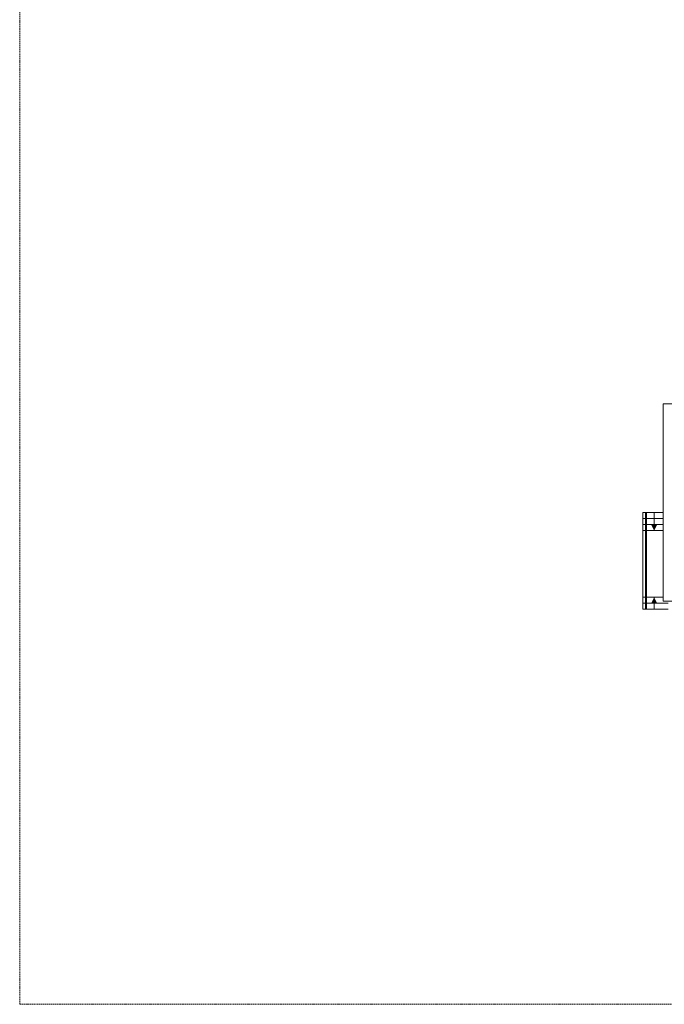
# Model space of a CAD drawing. Header units: millimetres. Extents: x 167773 to 185035, y -114105 to -66770.
# Tile 1 of 114: x 167773 to 170968, y -114105 to -109222. Entities that reach past the tile are written whole.
import ezdxf

# ---------------------------------------------------------------- set-up
doc = ezdxf.new("R2010")
doc.units = ezdxf.units.MM
doc.linetypes.add('HIDDEN', pattern=[9.525, 6.35, -3.175])
doc.layers.add('b-widokowa', color=7, linetype='Continuous', lineweight=9)
doc.layers.add('h-hatch', color=8, linetype='Continuous', lineweight=9)
doc.layers.add('x-revclouds', color=190, linetype='HIDDEN', lineweight=9, plot=False)

msp = doc.modelspace()

# ---------------------------------------------------------------- linework, layer by layer
at = {"layer": 'b-widokowa'}
msp.add_lwpolyline([(170962.4, -111126.9), (179273.4, -111126.9), (179273.4, -112104.9), (170962.4, -112104.9)], close=True, dxfattribs=at)
at = {"layer": 'h-hatch'}
for p, q in [((170862.4, -112145.9), (170862.4, -111665.4)), ((170862.4, -111665.4), (170962.4, -111665.4)), ((170874.4, -112145.9), (170874.4, -111665.4)), ((170879.4, -112145.9), (170879.4, -111665.4)), ((170917.9, -111755.4), (170917.9, -111665.4)), ((170862.4, -111695.4), (170874.4, -111695.4)), ((170862.4, -111725.4), (170874.4, -111725.4)), ((170879.4, -111695.4), (170962.4, -111695.4)), ((170879.4, -111725.4), (170962.4, -111725.4)), ((170862.4, -111755.4), (170874.4, -111755.4)), ((170879.4, -111755.4), (170962.4, -111755.4)), ((170862.4, -112085.9), (170874.4, -112085.9)), ((170862.4, -112115.9), (170874.4, -112115.9)), ((170879.4, -112085.9), (170962.4, -112085.9)), ((170879.4, -112115.9), (170987.9, -112115.9)), ((170917.9, -112085.9), (170917.9, -112145.9)), ((170862.4, -112145.9), (170987.9, -112145.9))]:
    msp.add_line(p, q, dxfattribs=at)
for points in [[(170917.9, -111755.4, 0, 30, 0), (170917.9, -111725.4, 30, 30, 0)], [(170917.9, -112085.9, 0, 30, 0), (170917.9, -112115.9, 30, 30, 0)]]:
    msp.add_lwpolyline(points, format="xyseb", dxfattribs=at)
at = {"layer": 'x-revclouds'}
msp.add_lwpolyline([(182773.4, -114104.9), (167773.4, -114104.9), (167773.4, -109104.9), (182773.4, -109104.9)], close=True, dxfattribs=at)

doc.saveas('drawing.dxf')
